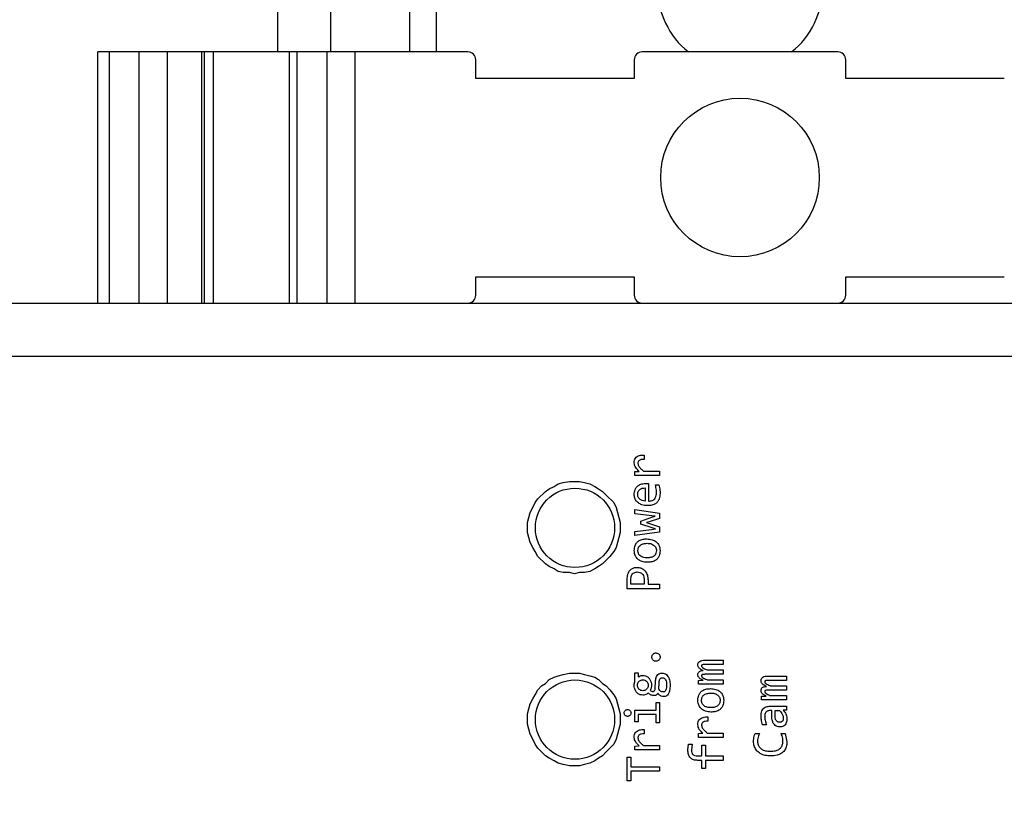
# Model space of a CAD drawing. Header units: millimetres. Extents: x 0 to 420, y 0 to 297.
# Tile 92 of 138: x 199.99 to 207.44, y 173.44 to 179.31. Entities that reach past the tile are written whole.
import ezdxf

# ---------------------------------------------------------------- set-up
doc = ezdxf.new("R2010")
doc.units = ezdxf.units.MM
doc.styles.add('SLDTEXTSTYLE0', font='TXT', dxfattribs={"width": 0.75})
doc.dimstyles.new('SLDDIMSTYLE0', dxfattribs={"dimtxt": 3.5, "dimasz": 3.302, "dimexe": 0, "dimexo": 0.0625, "dimgap": 0.875, "dimtad": 1, "dimlfac": 5, "dimrnd": 1e-09, "dimzin": 12, "dimdsep": 46, "dimtxsty": 'SLDTEXTSTYLE0', "dimsah": 1, "dimcen": 0.09, "dimadec": 0, "dimazin": 3, "dimtfac": 1, "dimtofl": 0, "dimtmove": 0, "dimatfit": 3, "dimfxl": 1, "dimfrac": 2, "dimtolj": 1, "dimtzin": 12, "dimarcsym": 0})

# ---------------------------------------------------------------- blocks, each defined once
blk = doc.blocks.new('_D_5')
at = {"color": 7, "linetype": 'Continuous', "lineweight": 18}
for p, q in [((186.436, 221.3553), (271.0027, 221.3553)), ((270.0027, 160.1553), (270.0027, 221.3553)), ((186.436, 160.1553), (271.0027, 160.1553))]:
    blk.add_line(p, q, dxfattribs=at)
for points in [[(270.0027, 221.3553), (269.4947, 218.0533), (270.5107, 218.0533)], [(270.0027, 160.1553), (270.5107, 163.4573), (269.4947, 163.4573)]]:
    blk.add_solid(points, dxfattribs=at)
at = {"color": 7, "linetype": 'Continuous', "lineweight": 18, "insert": (265.491, 186.8762), "char_height": 3.5, "attachment_point": 1, "rotation": 90, "style": 'SLDTEXTSTYLE0'}
blk.add_mtext('306', dxfattribs=at)

msp = doc.modelspace()

# ---------------------------------------------------------------- linework, layer by layer
at = {"color": 7, "linetype": 'Continuous', "lineweight": 25}
for p, q in [((201.936, 182.4623), (201.936, 179.0623)), ((202.936, 182.4623), (202.936, 179.0623)), ((200.576, 177.1623), (200.576, 179.0623)), ((200.6639, 179.0623), (200.576, 179.0623)), ((200.6639, 177.1623), (200.6639, 179.0623)), ((200.8903, 179.0623), (200.6639, 179.0623)), ((200.8903, 177.1623), (200.8903, 179.0623)), ((201.1043, 179.0623), (200.8903, 179.0623)), ((201.1043, 177.1623), (201.1043, 179.0623)), ((201.3626, 179.0623), (201.1043, 179.0623)), ((201.3626, 177.1623), (201.3626, 179.0623)), ((201.3843, 179.0623), (201.3626, 179.0623)), ((201.3843, 177.1623), (201.3843, 179.0623)), ((201.4489, 179.0623), (201.3843, 179.0623)), ((201.4489, 179.0623), (201.4489, 177.1623)), ((202.0232, 179.0623), (201.4489, 179.0623)), ((202.0232, 179.0623), (202.0232, 177.1623)), ((202.0818, 179.0623), (202.0232, 179.0623)), ((202.0818, 179.0623), (202.0818, 177.1623)), ((202.3082, 179.0623), (202.0818, 179.0623)), ((202.3082, 179.0623), (202.3082, 177.1623)), ((202.5203, 179.0623), (202.3082, 179.0623)), ((202.5203, 179.0623), (202.5203, 177.1623)), ((203.376, 179.0623), (202.5203, 179.0623)), ((206.176, 179.0623), (204.696, 179.0623)), ((203.436, 178.8623), (203.436, 179.0023)), ((204.636, 179.0023), (204.636, 178.8623)), ((206.236, 178.8623), (206.236, 179.0023)), ((204.636, 178.8623), (203.436, 178.8623)), ((207.436, 178.8623), (206.236, 178.8623)), ((203.436, 177.3623), (204.636, 177.3623)), ((203.436, 177.2223), (203.436, 177.3623)), ((204.636, 177.3623), (204.636, 177.2223)), ((206.236, 177.3623), (207.436, 177.3623)), ((206.236, 177.2223), (206.236, 177.3623)), ((193.892, 177.1623), (215.8626, 177.1623)), ((193.892, 176.7623), (215.8626, 176.7623)), ((204.7111, 176.0134), (204.7111, 175.9804)), ((204.639, 175.8883), (204.6739, 175.8891)), ((204.639, 175.8583), (204.639, 175.8883)), ((204.8279, 175.8583), (204.639, 175.8583)), ((204.7067, 175.8913), (204.8279, 175.8913)), ((204.8279, 175.8913), (204.8279, 175.8583)), ((203.9918, 175.7574), (204.0302, 175.7763)), ((204.0302, 175.7763), (204.059, 175.7953)), ((204.059, 175.7953), (204.0973, 175.8047)), ((204.0973, 175.8047), (204.1453, 175.8142)), ((204.1453, 175.8142), (204.2219, 175.8142)), ((204.2219, 175.8142), (204.2603, 175.8047)), ((204.2603, 175.8047), (204.2987, 175.7953)), ((204.2987, 175.7953), (204.337, 175.7763)), ((204.337, 175.7763), (204.3658, 175.7574)), ((204.744, 175.7975), (204.744, 175.6646)), ((204.7957, 175.788), (204.8226, 175.788)), ((203.9055, 175.6817), (203.9631, 175.7385)), ((203.9631, 175.7385), (203.9918, 175.7574)), ((204.3658, 175.7574), (204.3946, 175.7385)), ((204.3946, 175.7385), (204.4233, 175.7101)), ((204.4233, 175.7101), (204.4809, 175.6534)), ((204.7188, 175.764), (204.7188, 175.6646)), ((203.8672, 175.6155), (203.8863, 175.6534)), ((203.8863, 175.6534), (203.9055, 175.6817)), ((204.4809, 175.6534), (204.5, 175.6155)), ((203.8384, 175.5398), (203.848, 175.5777)), ((203.848, 175.5777), (203.8672, 175.6155)), ((204.5, 175.6155), (204.5096, 175.5777)), ((204.5096, 175.5777), (204.5192, 175.5398)), ((204.639, 175.6015), (204.8279, 175.574)), ((204.639, 175.5691), (204.639, 175.6015)), ((204.7684, 175.5544), (204.639, 175.5691)), ((204.7949, 175.5517), (204.7684, 175.5544)), ((204.77, 175.5431), (204.7949, 175.5517)), ((204.8279, 175.574), (204.8279, 175.5343)), ((203.8288, 175.502), (203.8384, 175.5398)), ((203.8288, 175.4263), (203.8288, 175.502)), ((204.5192, 175.5398), (204.5288, 175.502)), ((204.5288, 175.502), (204.5288, 175.4263)), ((204.686, 175.5136), (204.77, 175.5431)), ((204.686, 175.49), (204.686, 175.5136)), ((204.7711, 175.4625), (204.686, 175.49)), ((204.7488, 175.507), (204.7296, 175.5017)), ((204.7296, 175.5017), (204.7499, 175.4953)), ((204.8279, 175.5343), (204.7488, 175.507)), ((204.7499, 175.4953), (204.8279, 175.4691)), ((204.8279, 175.4691), (204.8279, 175.4305)), ((203.8384, 175.3885), (203.8288, 175.4263)), ((204.5288, 175.4263), (204.5192, 175.3885)), ((204.639, 175.4354), (204.7673, 175.451)), ((204.639, 175.4034), (204.639, 175.4354)), ((204.8279, 175.4305), (204.639, 175.4034)), ((204.7673, 175.451), (204.796, 175.4545)), ((204.796, 175.4545), (204.7711, 175.4625)), ((203.848, 175.3506), (203.8384, 175.3885)), ((203.8672, 175.3128), (203.848, 175.3506)), ((204.5096, 175.3506), (204.5, 175.3128)), ((204.5192, 175.3885), (204.5096, 175.3506)), ((203.8863, 175.2844), (203.8672, 175.3128)), ((203.9055, 175.2466), (203.8863, 175.2844)), ((203.9631, 175.1898), (203.9055, 175.2466)), ((204.4521, 175.2466), (204.4233, 175.2182)), ((204.4809, 175.2844), (204.4521, 175.2466)), ((204.5, 175.3128), (204.4809, 175.2844)), ((203.9918, 175.1709), (203.9631, 175.1898)), ((204.0302, 175.152), (203.9918, 175.1709)), ((204.3658, 175.1709), (204.337, 175.152)), ((204.3946, 175.1898), (204.3658, 175.1709)), ((204.4233, 175.2182), (204.3946, 175.1898)), ((204.059, 175.1331), (204.0302, 175.152)), ((204.0973, 175.1236), (204.059, 175.1331)), ((204.1453, 175.1236), (204.0973, 175.1236)), ((204.1836, 175.1142), (204.1453, 175.1236)), ((204.2219, 175.1236), (204.1836, 175.1142)), ((204.2603, 175.1236), (204.2219, 175.1236)), ((204.2987, 175.1331), (204.2603, 175.1236)), ((204.337, 175.152), (204.2987, 175.1331)), ((204.582, 175.0021), (204.582, 175.0713)), ((204.6097, 175.0356), (204.6097, 175.07)), ((204.7111, 175.0356), (204.6097, 175.0356)), ((204.7111, 175.0669), (204.7111, 175.0356)), ((204.7398, 175.066), (204.7398, 175.0356)), ((204.7398, 175.0356), (204.8279, 175.0356)), ((204.8279, 175.0356), (204.8279, 175.0021)), ((204.8279, 175.0021), (204.582, 175.0021)), ((205.1721, 174.4616), (205.3096, 174.4616)), ((205.3096, 174.4287), (205.1738, 174.4287)), ((205.3096, 174.4616), (205.3096, 174.4287)), ((204.059, 174.3429), (204.0973, 174.3525)), ((204.0973, 174.3525), (204.1453, 174.3621)), ((204.1453, 174.3621), (204.2219, 174.3621)), ((204.2219, 174.3621), (204.2603, 174.3525)), ((204.2603, 174.3525), (204.2987, 174.3429)), ((204.639, 174.3647), (204.6657, 174.3647)), ((204.639, 174.2962), (204.639, 174.3647)), ((204.6657, 174.3647), (204.6657, 174.3345)), ((205.3096, 174.3547), (205.1773, 174.3547)), ((205.1881, 174.3875), (205.3096, 174.3875)), ((205.3096, 174.3875), (205.3096, 174.3547)), ((203.9343, 174.2662), (203.9631, 174.2854)), ((203.9631, 174.2854), (203.9918, 174.3142)), ((203.9918, 174.3142), (204.0302, 174.3334)), ((204.0302, 174.3334), (204.059, 174.3429)), ((204.2987, 174.3429), (204.337, 174.3334)), ((204.337, 174.3334), (204.3658, 174.3142)), ((204.3658, 174.3142), (204.3946, 174.2854)), ((204.3946, 174.2854), (204.4233, 174.2662)), ((204.7944, 174.2497), (204.7962, 174.2992)), ((204.8228, 174.2415), (204.8246, 174.2909)), ((205.1207, 174.308), (205.1566, 174.3095)), ((205.1207, 174.2806), (205.1207, 174.308)), ((205.3096, 174.2806), (205.1207, 174.2806)), ((205.1881, 174.3135), (205.3096, 174.3135)), ((205.3096, 174.3135), (205.3096, 174.2806)), ((205.6503, 174.3416), (205.7878, 174.3416)), ((205.7878, 174.3087), (205.6521, 174.3087)), ((205.7878, 174.3416), (205.7878, 174.3087)), ((203.8863, 174.1991), (203.9055, 174.2375)), ((203.9055, 174.2375), (203.9343, 174.2662)), ((204.4233, 174.2662), (204.4521, 174.2375)), ((204.4521, 174.2375), (204.4809, 174.1991)), ((205.7878, 174.2347), (205.6556, 174.2347)), ((205.6664, 174.2675), (205.7878, 174.2675)), ((205.7878, 174.2675), (205.7878, 174.2347)), ((203.8384, 174.0936), (203.848, 174.132)), ((203.848, 174.132), (203.8672, 174.1703)), ((203.8672, 174.1703), (203.8863, 174.1991)), ((204.4809, 174.1991), (204.5, 174.1703)), ((204.5, 174.1703), (204.5096, 174.132)), ((204.5096, 174.132), (204.5192, 174.0936)), ((204.8006, 174.1401), (204.8279, 174.1401)), ((204.8006, 174.0839), (204.8006, 174.1401)), ((204.8279, 174.1401), (204.8279, 173.9887)), ((205.5989, 174.188), (205.6349, 174.1895)), ((205.5989, 174.1606), (205.5989, 174.188)), ((205.7878, 174.1606), (205.5989, 174.1606)), ((205.6664, 174.1935), (205.7878, 174.1935)), ((205.7878, 174.1935), (205.7878, 174.1606)), ((203.8288, 174.0553), (203.8384, 174.0936)), ((203.8288, 173.9786), (203.8288, 174.0553)), ((204.5192, 174.0936), (204.5288, 174.0553)), ((204.5288, 174.0553), (204.5288, 173.9786)), ((204.639, 174.0839), (204.8006, 174.0839)), ((204.639, 173.9949), (204.639, 174.0839)), ((205.6576, 174.1126), (205.7878, 174.1126)), ((205.6767, 174.0797), (205.6602, 174.0797)), ((205.6767, 174.0405), (205.6767, 174.0797)), ((205.7019, 174.0381), (205.7019, 174.0797)), ((205.7019, 174.0797), (205.7354, 174.0797)), ((205.7878, 174.0833), (205.7625, 174.0826)), ((205.7878, 174.1126), (205.7878, 174.0833)), ((203.8384, 173.9402), (203.8288, 173.9786)), ((204.5288, 173.9786), (204.5192, 173.9402)), ((204.6662, 173.9949), (204.639, 173.9949)), ((204.6662, 174.0509), (204.6662, 173.9949)), ((204.8006, 174.0509), (204.6662, 174.0509)), ((204.8006, 173.9887), (204.8006, 174.0509)), ((204.8279, 173.9887), (204.8006, 173.9887)), ((205.1928, 174.0327), (205.1928, 173.9996)), ((203.848, 173.9018), (203.8384, 173.9402)), ((204.5192, 173.9402), (204.5096, 173.9018)), ((204.7111, 173.9374), (204.7111, 173.9043)), ((205.1207, 173.9075), (205.1555, 173.9084)), ((205.1207, 173.8776), (205.1207, 173.9075)), ((205.1884, 173.9106), (205.3096, 173.9106)), ((205.3096, 173.9106), (205.3096, 173.8776)), ((205.5507, 173.907), (205.5835, 173.907)), ((205.6369, 173.9726), (205.6073, 173.9726)), ((205.747, 173.907), (205.7786, 173.907)), ((205.7786, 173.907), (205.7909, 173.845)), ((203.8672, 173.8635), (203.848, 173.9018)), ((203.8863, 173.8251), (203.8672, 173.8635)), ((204.5, 173.8635), (204.4809, 173.8251)), ((204.5096, 173.9018), (204.5, 173.8635)), ((205.3096, 173.8776), (205.1207, 173.8776)), ((203.9055, 173.7964), (203.8863, 173.8251)), ((203.9343, 173.7676), (203.9055, 173.7964)), ((203.9631, 173.7388), (203.9343, 173.7676)), ((204.4233, 173.7676), (204.3946, 173.7388)), ((204.4809, 173.8251), (204.4233, 173.7676)), ((204.639, 173.8122), (204.6739, 173.8131)), ((204.639, 173.7822), (204.639, 173.8122)), ((204.8279, 173.7822), (204.639, 173.7822)), ((204.7067, 173.8153), (204.8279, 173.8153)), ((204.8279, 173.8153), (204.8279, 173.7822)), ((205.0414, 173.7821), (205.046, 173.8255)), ((205.046, 173.8255), (205.0742, 173.8255)), ((205.0742, 173.8255), (205.0687, 173.781)), ((205.148, 173.8198), (205.1754, 173.8198)), ((205.148, 173.7367), (205.148, 173.8198)), ((205.1754, 173.8198), (205.1754, 173.7367)), ((203.9918, 173.7197), (203.9631, 173.7388)), ((204.0302, 173.7005), (203.9918, 173.7197)), ((204.059, 173.6813), (204.0302, 173.7005)), ((204.0973, 173.6717), (204.059, 173.6813)), ((204.2987, 173.6813), (204.2603, 173.6717)), ((204.337, 173.7005), (204.2987, 173.6813)), ((204.3658, 173.7197), (204.337, 173.7005)), ((204.3946, 173.7388), (204.3658, 173.7197)), ((204.582, 173.7282), (204.6106, 173.7282)), ((204.582, 173.5484), (204.582, 173.7282)), ((204.6106, 173.7282), (204.6106, 173.6553)), ((205.115, 173.7367), (205.148, 173.7367)), ((205.148, 173.7034), (205.1167, 173.7034)), ((205.148, 173.6426), (205.148, 173.7034)), ((205.1754, 173.7367), (205.3096, 173.7367)), ((205.1754, 173.7034), (205.1754, 173.6426)), ((205.3096, 173.7034), (205.1754, 173.7034)), ((205.3096, 173.7367), (205.3096, 173.7034)), ((204.1453, 173.6621), (204.0973, 173.6717)), ((204.2219, 173.6621), (204.1453, 173.6621)), ((204.2603, 173.6717), (204.2219, 173.6621)), ((204.6106, 173.6553), (204.8279, 173.6553)), ((204.6106, 173.6213), (204.6106, 173.5484)), ((204.8279, 173.6213), (204.6106, 173.6213)), ((204.8279, 173.6553), (204.8279, 173.6213)), ((205.1754, 173.6426), (205.148, 173.6426)), ((204.6106, 173.5484), (204.582, 173.5484))]:
    msp.add_line(p, q, dxfattribs=at)
at = {"color": 1, "linetype": 'Continuous', "lineweight": 25}
for p, q in [((202.336, 182.4623), (202.336, 179.0623)), ((203.136, 182.4623), (203.136, 179.0623))]:
    msp.add_line(p, q, dxfattribs=at)
at = {"color": 7, "linetype": 'Continuous', "lineweight": 25}
for centre, radius in [((205.436, 178.1123), 0.6), ((204.1873, 175.4623), 0.3), ((204.1873, 174.0123), 0.3)]:
    msp.add_circle(centre, radius, dxfattribs=at)
for centre, radius, start, end in [((205.436, 179.5503), 0.625, 180, 231.33652), ((205.436, 179.5503), 0.625, 308.66348, 0), ((203.376, 179.0023), 0.06, 0, 90), ((204.696, 179.0023), 0.06, 90, 180), ((206.176, 179.0023), 0.06, 0, 90), ((203.376, 177.2223), 0.06, 270, 0), ((204.696, 177.2223), 0.06, 180, 270), ((206.176, 177.2223), 0.06, 270, 0)]:
    msp.add_arc(centre, radius, start, end, dxfattribs=at)
for points, knots in [([(204.6355, 175.955), (204.6359, 175.9618), (204.6367, 175.9741), (204.6446, 175.9904), (204.6574, 176.0028), (204.68, 176.0128), (204.6989, 176.0132), (204.7111, 176.0134)], [0, 0, 0, 0, 0.185001, 0.335076, 0.485491, 0.667255, 1, 1, 1, 1]), ([(204.6739, 175.8891), (204.6638, 175.8983), (204.6492, 175.9117), (204.6374, 175.9356), (204.6362, 175.9484), (204.6355, 175.955)], [0, 0, 0, 0, 0.51364, 0.74771, 1, 1, 1, 1]), ([(204.7111, 175.9804), (204.7037, 175.9803), (204.6926, 175.9802), (204.6789, 175.9761), (204.6707, 175.9704), (204.6656, 175.9628), (204.6639, 175.9557), (204.6638, 175.9516), (204.6637, 175.9502)], [0, 0, 0, 0, 0.346336, 0.519644, 0.662611, 0.806274, 0.934339, 1, 1, 1, 1]), ([(204.6637, 175.9502), (204.6642, 175.9458), (204.6651, 175.9369), (204.6737, 175.922), (204.6877, 175.9068), (204.7003, 175.8965), (204.7067, 175.8913)], [0, 0, 0, 0, 0.174646, 0.352574, 0.671909, 1, 1, 1, 1]), ([(204.6355, 175.7161), (204.6365, 175.7283), (204.6382, 175.7482), (204.6529, 175.7724), (204.673, 175.7884), (204.6977, 175.797), (204.7154, 175.7978), (204.7235, 175.7981)], [0, 0, 0, 0, 0.264734, 0.43632, 0.608279, 0.82306, 1, 1, 1, 1]), ([(204.7235, 175.7981), (204.7269, 175.7981), (204.732, 175.7981), (204.7388, 175.7977), (204.7422, 175.7975), (204.744, 175.7975)], [0, 0, 0, 0, 0.499739, 0.749864, 1, 1, 1, 1]), ([(204.8039, 175.7276), (204.8037, 175.7343), (204.8032, 175.7478), (204.8006, 175.768), (204.7974, 175.7813), (204.7957, 175.788)], [0, 0, 0, 0, 0.327794, 0.662622, 1, 1, 1, 1]), ([(204.8226, 175.788), (204.8242, 175.7815), (204.8274, 175.7685), (204.8305, 175.7467), (204.831, 175.7314), (204.8312, 175.7228)], [0, 0, 0, 0, 0.3035415, 0.6069185, 1, 1, 1, 1]), ([(204.7338, 175.6304), (204.7202, 175.6315), (204.6963, 175.6335), (204.6655, 175.65), (204.6454, 175.6726), (204.6364, 175.6964), (204.6358, 175.7108), (204.6355, 175.7161)], [0, 0, 0, 0, 0.278586, 0.489792, 0.702207, 0.890801, 1, 1, 1, 1]), ([(204.6617, 175.7146), (204.6619, 175.7185), (204.6622, 175.7259), (204.6653, 175.7362), (204.6704, 175.7452), (204.6775, 175.7525), (204.6862, 175.7582), (204.6998, 175.7636), (204.7111, 175.7638), (204.7188, 175.764)], [0, 0, 0, 0, 0.1349082, 0.2577158, 0.3743376, 0.4916279, 0.6113117, 0.7329783, 1, 1, 1, 1]), ([(204.7188, 175.6646), (204.711, 175.6656), (204.6961, 175.6675), (204.6799, 175.6769), (204.6705, 175.6867), (204.6654, 175.6952), (204.6623, 175.7046), (204.6619, 175.7112), (204.6617, 175.7146)], [0, 0, 0, 0, 0.2809043, 0.5298999, 0.6498224, 0.7642713, 0.8790722, 1, 1, 1, 1]), ([(204.8312, 175.7228), (204.8304, 175.7091), (204.829, 175.6873), (204.815, 175.6603), (204.7953, 175.6428), (204.7671, 175.6321), (204.7457, 175.631), (204.7338, 175.6304)], [0, 0, 0, 0, 0.263773, 0.4223849, 0.5819104, 0.7687299, 1, 1, 1, 1]), ([(204.744, 175.6646), (204.753, 175.6652), (204.7676, 175.6663), (204.7853, 175.6766), (204.7967, 175.6903), (204.803, 175.7082), (204.8036, 175.7212), (204.8039, 175.7276)], [0, 0, 0, 0, 0.27161, 0.438405, 0.605533, 0.805115, 1, 1, 1, 1]), ([(204.6355, 175.2923), (204.6366, 175.3051), (204.6383, 175.326), (204.6536, 175.3512), (204.6748, 175.3682), (204.7021, 175.3776), (204.7223, 175.3785), (204.7318, 175.3789)], [0, 0, 0, 0, 0.257558, 0.4228058, 0.5883399, 0.8042555, 1, 1, 1, 1]), ([(204.6633, 175.2904), (204.6638, 175.2972), (204.6648, 175.3092), (204.6734, 175.3244), (204.6869, 175.336), (204.7075, 175.3442), (204.7241, 175.345), (204.7334, 175.3454)], [0, 0, 0, 0, 0.201383, 0.354524, 0.507683, 0.724032, 1, 1, 1, 1]), ([(204.7318, 175.3789), (204.7454, 175.3779), (204.7689, 175.3762), (204.7994, 175.3609), (204.8191, 175.3392), (204.8298, 175.3137), (204.8308, 175.2966), (204.8312, 175.2884)], [0, 0, 0, 0, 0.2677092, 0.463613, 0.660672, 0.837729, 1, 1, 1, 1]), ([(204.7334, 175.3454), (204.7442, 175.3448), (204.7614, 175.3437), (204.7831, 175.3335), (204.7964, 175.3199), (204.8028, 175.3044), (204.8033, 175.2945), (204.8035, 175.2904)], [0, 0, 0, 0, 0.320293, 0.512035, 0.705287, 0.87523, 1, 1, 1, 1]), ([(204.7345, 175.2018), (204.7209, 175.2028), (204.6974, 175.2045), (204.667, 175.2201), (204.6474, 175.2419), (204.6369, 175.2673), (204.636, 175.2843), (204.6355, 175.2923)], [0, 0, 0, 0, 0.26852, 0.46509, 0.662738, 0.841004, 1, 1, 1, 1]), ([(204.7334, 175.2353), (204.7226, 175.2359), (204.7053, 175.237), (204.6836, 175.2472), (204.6703, 175.2608), (204.6639, 175.2763), (204.6635, 175.2862), (204.6633, 175.2904)], [0, 0, 0, 0, 0.320293, 0.512035, 0.705287, 0.87523, 1, 1, 1, 1]), ([(204.8035, 175.2904), (204.8029, 175.2835), (204.802, 175.2716), (204.7934, 175.2564), (204.78, 175.2448), (204.7594, 175.2365), (204.7427, 175.2357), (204.7334, 175.2353)], [0, 0, 0, 0, 0.201285, 0.353807, 0.506253, 0.721751, 1, 1, 1, 1]), ([(204.8312, 175.2884), (204.8302, 175.2756), (204.8285, 175.2548), (204.8131, 175.2296), (204.7919, 175.2127), (204.7645, 175.2031), (204.7442, 175.2022), (204.7345, 175.2018)], [0, 0, 0, 0, 0.256895, 0.42118, 0.585667, 0.801736, 1, 1, 1, 1]), ([(204.582, 175.0713), (204.5828, 175.0848), (204.5841, 175.107), (204.5969, 175.1354), (204.6147, 175.1532), (204.6361, 175.1626), (204.6504, 175.1633), (204.6573, 175.1636)], [0, 0, 0, 0, 0.300132, 0.490544, 0.682646, 0.846269, 1, 1, 1, 1]), ([(204.6097, 175.07), (204.6105, 175.0807), (204.6115, 175.0964), (204.6222, 175.1143), (204.6335, 175.1237), (204.6463, 175.1282), (204.6548, 175.1286), (204.6587, 175.1288)], [0, 0, 0, 0, 0.3652127, 0.5362886, 0.7084504, 0.8647062, 1, 1, 1, 1]), ([(204.6573, 175.1636), (204.6665, 175.1627), (204.6849, 175.1609), (204.7088, 175.147), (204.7272, 175.1248), (204.7384, 175.0969), (204.7393, 175.076), (204.7398, 175.066)], [0, 0, 0, 0, 0.191004, 0.386372, 0.56059, 0.791521, 1, 1, 1, 1]), ([(204.6587, 175.1288), (204.6655, 175.1284), (204.6769, 175.1276), (204.6916, 175.1202), (204.7022, 175.1086), (204.7099, 175.0903), (204.7107, 175.0755), (204.7111, 175.0669)], [0, 0, 0, 0, 0.218843, 0.370116, 0.52182, 0.719892, 1, 1, 1, 1]), ([(204.7686, 174.4848), (204.7689, 174.4882), (204.7696, 174.4951), (204.7748, 174.5044), (204.7826, 174.5116), (204.7916, 174.5156), (204.7976, 174.5159), (204.8001, 174.5161)], [0, 0, 0, 0, 0.205919, 0.418743, 0.634132, 0.845743, 1, 1, 1, 1]), ([(204.8001, 174.5161), (204.8035, 174.5158), (204.8104, 174.5152), (204.8196, 174.5099), (204.8267, 174.5021), (204.8307, 174.4932), (204.8311, 174.4873), (204.8312, 174.4848)], [0, 0, 0, 0, 0.207759, 0.417794, 0.633143, 0.848752, 1, 1, 1, 1]), ([(204.8001, 174.4535), (204.7968, 174.4538), (204.7898, 174.4544), (204.7803, 174.4596), (204.7731, 174.4676), (204.7691, 174.4765), (204.7688, 174.4824), (204.7686, 174.4848)], [0, 0, 0, 0, 0.205634, 0.424863, 0.638617, 0.85327, 1, 1, 1, 1]), ([(204.8312, 174.4848), (204.8309, 174.4814), (204.8303, 174.4745), (204.8251, 174.4652), (204.8172, 174.458), (204.8084, 174.454), (204.8025, 174.4537), (204.8001, 174.4535)], [0, 0, 0, 0, 0.20746, 0.423902, 0.637463, 0.856184, 1, 1, 1, 1]), ([(205.1172, 174.4259), (205.1173, 174.4287), (205.1176, 174.4341), (205.1203, 174.4416), (205.1247, 174.448), (205.1335, 174.4551), (205.1498, 174.4608), (205.164, 174.4613), (205.1721, 174.4616)], [0, 0, 0, 0, 0.1137656, 0.2178362, 0.3190787, 0.4249119, 0.6738918, 1, 1, 1, 1]), ([(205.1582, 174.3827), (205.1521, 174.3855), (205.14, 174.3911), (205.1258, 174.4014), (205.1181, 174.4141), (205.1175, 174.4218), (205.1172, 174.4259)], [0, 0, 0, 0, 0.31626, 0.63575, 0.810014, 1, 1, 1, 1]), ([(205.1738, 174.4287), (205.1691, 174.4287), (205.1622, 174.4286), (205.1536, 174.4273), (205.149, 174.4257), (205.1462, 174.4236), (205.1448, 174.4211), (205.1445, 174.419), (205.1445, 174.4179), (205.1445, 174.4177)], [0, 0, 0, 0, 0.408608, 0.594695, 0.749922, 0.823438, 0.897775, 0.988774, 1, 1, 1, 1]), ([(204.7962, 174.2992), (204.7971, 174.3098), (204.7985, 174.3261), (204.8082, 174.3465), (204.8206, 174.3585), (204.8338, 174.3636), (204.8416, 174.3639), (204.8444, 174.364)], [0, 0, 0, 0, 0.348859, 0.542496, 0.737896, 0.906927, 1, 1, 1, 1]), ([(204.8444, 174.364), (204.8506, 174.3634), (204.8629, 174.3622), (204.879, 174.3528), (204.8932, 174.3366), (204.9051, 174.309), (204.9063, 174.2854), (204.907, 174.2713)], [0, 0, 0, 0, 0.147753, 0.294129, 0.435313, 0.661551, 1, 1, 1, 1]), ([(205.1172, 174.3514), (205.1175, 174.3556), (205.118, 174.3627), (205.123, 174.3714), (205.1305, 174.3776), (205.1425, 174.3821), (205.1523, 174.3824), (205.1582, 174.3827)], [0, 0, 0, 0, 0.213062, 0.357284, 0.501571, 0.70092, 1, 1, 1, 1]), ([(205.1566, 174.3095), (205.1506, 174.3124), (205.1386, 174.3183), (205.1246, 174.3287), (205.1179, 174.3411), (205.1174, 174.3481), (205.1172, 174.3514)], [0, 0, 0, 0, 0.328216, 0.660027, 0.837064, 1, 1, 1, 1]), ([(205.1445, 174.4177), (205.1446, 174.4165), (205.1448, 174.4141), (205.1475, 174.4097), (205.1598, 174.4), (205.1747, 174.394), (205.1866, 174.3883), (205.1881, 174.3875)], [0, 0, 0, 0, 0.065093, 0.130121, 0.275726, 0.908181, 1, 1, 1, 1]), ([(205.1773, 174.3547), (205.1729, 174.3546), (205.1639, 174.3545), (205.1537, 174.3535), (205.1479, 174.3508), (205.1459, 174.349), (205.1447, 174.3465), (205.1446, 174.3446), (205.1445, 174.3435)], [0, 0, 0, 0, 0.352758, 0.707296, 0.788024, 0.848848, 0.909866, 1, 1, 1, 1]), ([(204.6355, 174.2715), (204.6356, 174.2748), (204.6358, 174.2806), (204.6371, 174.2889), (204.6384, 174.2937), (204.639, 174.2962)], [0, 0, 0, 0, 0.400325, 0.698903, 1, 1, 1, 1]), ([(204.6602, 174.2717), (204.6607, 174.2772), (204.6616, 174.2879), (204.67, 174.3011), (204.6812, 174.309), (204.6917, 174.3121), (204.6981, 174.3124), (204.7005, 174.3125)], [0, 0, 0, 0, 0.257691, 0.49677, 0.701332, 0.884982, 1, 1, 1, 1]), ([(204.6657, 174.3345), (204.6701, 174.3373), (204.6791, 174.3431), (204.6913, 174.3453), (204.6983, 174.3455), (204.6999, 174.3455)], [0, 0, 0, 0, 0.427648, 0.86962, 1, 1, 1, 1]), ([(204.6999, 174.3455), (204.7066, 174.345), (204.7212, 174.3439), (204.7405, 174.3334), (204.7558, 174.3158), (204.7644, 174.2945), (204.7654, 174.2788), (204.7658, 174.2717)], [0, 0, 0, 0, 0.182598, 0.392004, 0.576066, 0.806809, 1, 1, 1, 1]), ([(204.7005, 174.3125), (204.7055, 174.312), (204.7153, 174.311), (204.7281, 174.3036), (204.7367, 174.2929), (204.7406, 174.2818), (204.741, 174.2747), (204.7411, 174.2717)], [0, 0, 0, 0, 0.229513, 0.459265, 0.668874, 0.86108, 1, 1, 1, 1]), ([(204.8246, 174.2909), (204.825, 174.2963), (204.8257, 174.3057), (204.8291, 174.3169), (204.8337, 174.3239), (204.839, 174.3276), (204.8441, 174.3289), (204.847, 174.329), (204.848, 174.329)], [0, 0, 0, 0, 0.326689, 0.562418, 0.693304, 0.825359, 0.940816, 1, 1, 1, 1]), ([(204.848, 174.329), (204.8514, 174.3286), (204.8579, 174.3279), (204.8667, 174.3223), (204.8744, 174.3117), (204.8801, 174.2948), (204.8805, 174.281), (204.8808, 174.2735)], [0, 0, 0, 0, 0.142156, 0.270328, 0.422245, 0.684937, 1, 1, 1, 1]), ([(205.1445, 174.3435), (205.1446, 174.3423), (205.1449, 174.3399), (205.1475, 174.3354), (205.1599, 174.3256), (205.1747, 174.3194), (205.1868, 174.3141), (205.1881, 174.3135)], [0, 0, 0, 0, 0.0646171, 0.1289515, 0.276234, 0.9187607, 1, 1, 1, 1]), ([(205.5954, 174.3059), (205.5956, 174.3087), (205.5958, 174.3141), (205.5985, 174.3216), (205.603, 174.3279), (205.6118, 174.3351), (205.6281, 174.3408), (205.6422, 174.3413), (205.6503, 174.3416)], [0, 0, 0, 0, 0.113766, 0.217836, 0.319079, 0.424912, 0.673892, 1, 1, 1, 1]), ([(205.6364, 174.2627), (205.6304, 174.2655), (205.6182, 174.2711), (205.6041, 174.2814), (205.5963, 174.294), (205.5957, 174.3018), (205.5954, 174.3059)], [0, 0, 0, 0, 0.31626, 0.63575, 0.810014, 1, 1, 1, 1]), ([(205.6521, 174.3087), (205.6473, 174.3087), (205.6405, 174.3086), (205.6319, 174.3073), (205.6273, 174.3057), (205.6244, 174.3035), (205.6231, 174.3011), (205.6228, 174.299), (205.6227, 174.2978), (205.6227, 174.2977)], [0, 0, 0, 0, 0.408608, 0.594695, 0.749922, 0.823438, 0.897775, 0.988774, 1, 1, 1, 1]), ([(205.6227, 174.2977), (205.6229, 174.2965), (205.6231, 174.2941), (205.6257, 174.2897), (205.6381, 174.28), (205.6529, 174.2739), (205.6649, 174.2682), (205.6664, 174.2675)], [0, 0, 0, 0, 0.065093, 0.130121, 0.275726, 0.908181, 1, 1, 1, 1]), ([(204.7014, 174.1976), (204.6947, 174.1981), (204.6801, 174.1992), (204.6608, 174.2097), (204.6456, 174.2273), (204.6368, 174.2486), (204.6359, 174.2643), (204.6355, 174.2715)], [0, 0, 0, 0, 0.182576, 0.391956, 0.57598, 0.805124, 1, 1, 1, 1]), ([(204.7005, 174.2307), (204.6958, 174.2312), (204.6861, 174.2321), (204.6736, 174.2393), (204.665, 174.2499), (204.6607, 174.2611), (204.6603, 174.2685), (204.6602, 174.2717)], [0, 0, 0, 0, 0.223184, 0.449183, 0.653842, 0.852778, 1, 1, 1, 1]), ([(204.7411, 174.2717), (204.7406, 174.2659), (204.7397, 174.2558), (204.732, 174.2432), (204.722, 174.2352), (204.711, 174.2312), (204.7038, 174.2309), (204.7005, 174.2307)], [0, 0, 0, 0, 0.264201, 0.465319, 0.667219, 0.849696, 1, 1, 1, 1]), ([(204.742, 174.2126), (204.7387, 174.2101), (204.7309, 174.204), (204.7169, 174.1982), (204.7063, 174.1978), (204.7014, 174.1976)], [0, 0, 0, 0, 0.283377, 0.669334, 1, 1, 1, 1]), ([(204.7834, 174.1932), (204.7781, 174.1938), (204.7655, 174.195), (204.7523, 174.2041), (204.7444, 174.2107), (204.742, 174.2126)], [0, 0, 0, 0, 0.3388129, 0.800468, 1, 1, 1, 1]), ([(204.7658, 174.2717), (204.7655, 174.2664), (204.7651, 174.2572), (204.7622, 174.2441), (204.7587, 174.2368), (204.757, 174.2331)], [0, 0, 0, 0, 0.395845, 0.693539, 1, 1, 1, 1]), ([(204.757, 174.2331), (204.7599, 174.2311), (204.7645, 174.2279), (204.7715, 174.2249), (204.7754, 174.2246), (204.7774, 174.2245)], [0, 0, 0, 0, 0.480428, 0.731526, 1, 1, 1, 1]), ([(204.7774, 174.2245), (204.7789, 174.2247), (204.7818, 174.2249), (204.7861, 174.2274), (204.7903, 174.2322), (204.7936, 174.24), (204.7941, 174.2462), (204.7944, 174.2497)], [0, 0, 0, 0, 0.12976, 0.259708, 0.436283, 0.69412, 1, 1, 1, 1]), ([(204.814, 174.2122), (204.8124, 174.2092), (204.8092, 174.2034), (204.8007, 174.1971), (204.7918, 174.1937), (204.7858, 174.1934), (204.7834, 174.1932)], [0, 0, 0, 0, 0.266833, 0.520607, 0.814721, 1, 1, 1, 1]), ([(204.8581, 174.186), (204.8521, 174.1865), (204.8406, 174.1875), (204.8253, 174.1977), (204.818, 174.2071), (204.814, 174.2122)], [0, 0, 0, 0, 0.332586, 0.6396, 1, 1, 1, 1]), ([(204.8552, 174.2208), (204.8519, 174.2211), (204.8447, 174.2216), (204.8333, 174.2278), (204.8268, 174.2357), (204.8233, 174.2408), (204.8228, 174.2415)], [0, 0, 0, 0, 0.2518113, 0.5361996, 0.9377, 1, 1, 1, 1]), ([(204.8808, 174.2735), (204.8804, 174.2608), (204.88, 174.2443), (204.8712, 174.2277), (204.8649, 174.2227), (204.8597, 174.221), (204.8564, 174.2208), (204.8552, 174.2208)], [0, 0, 0, 0, 0.577853, 0.750513, 0.848261, 0.946233, 1, 1, 1, 1]), ([(204.907, 174.2713), (204.9066, 174.2578), (204.9058, 174.2369), (204.8976, 174.2119), (204.8881, 174.1976), (204.8769, 174.1894), (204.8666, 174.1863), (204.8603, 174.186), (204.8581, 174.186)], [0, 0, 0, 0, 0.366266, 0.56738, 0.711947, 0.826646, 0.94116, 1, 1, 1, 1]), ([(205.1172, 174.1596), (205.1182, 174.1724), (205.12, 174.1933), (205.1353, 174.2185), (205.1565, 174.2355), (205.1838, 174.2449), (205.2039, 174.2458), (205.2135, 174.2463)], [0, 0, 0, 0, 0.257558, 0.422806, 0.58834, 0.804255, 1, 1, 1, 1]), ([(205.1449, 174.1577), (205.1451, 174.1618), (205.1455, 174.1697), (205.1489, 174.1808), (205.1545, 174.1904), (205.1626, 174.1985), (205.1729, 174.2049), (205.1903, 174.2115), (205.2049, 174.2122), (205.215, 174.2128)], [0, 0, 0, 0, 0.122245, 0.23419, 0.341463, 0.450418, 0.570517, 0.699465, 1, 1, 1, 1]), ([(205.2135, 174.2463), (205.2271, 174.2453), (205.2506, 174.2435), (205.281, 174.2282), (205.3007, 174.2065), (205.3115, 174.181), (205.3124, 174.1639), (205.3129, 174.1557)], [0, 0, 0, 0, 0.267709, 0.463613, 0.660672, 0.837729, 1, 1, 1, 1]), ([(205.215, 174.2128), (205.2244, 174.2123), (205.2415, 174.2114), (205.2615, 174.2027), (205.2735, 174.1921), (205.2803, 174.182), (205.2845, 174.1703), (205.2849, 174.162), (205.2851, 174.1577)], [0, 0, 0, 0, 0.277643, 0.511186, 0.634233, 0.751634, 0.871107, 1, 1, 1, 1]), ([(205.5954, 174.2314), (205.5957, 174.2356), (205.5962, 174.2427), (205.6013, 174.2514), (205.6087, 174.2576), (205.6208, 174.262), (205.6305, 174.2624), (205.6364, 174.2627)], [0, 0, 0, 0, 0.213062, 0.357284, 0.501571, 0.70092, 1, 1, 1, 1]), ([(205.6349, 174.1895), (205.6289, 174.1924), (205.6169, 174.1983), (205.6028, 174.2087), (205.5962, 174.2211), (205.5957, 174.228), (205.5954, 174.2314)], [0, 0, 0, 0, 0.3282158, 0.6600271, 0.8370637, 1, 1, 1, 1]), ([(205.6556, 174.2347), (205.6511, 174.2346), (205.6421, 174.2345), (205.6319, 174.2335), (205.6261, 174.2308), (205.6242, 174.229), (205.623, 174.2265), (205.6228, 174.2246), (205.6227, 174.2234)], [0, 0, 0, 0, 0.352758, 0.707296, 0.788024, 0.848848, 0.909866, 1, 1, 1, 1]), ([(205.6227, 174.2234), (205.6229, 174.2223), (205.6231, 174.2199), (205.6258, 174.2154), (205.6382, 174.2056), (205.6529, 174.1994), (205.665, 174.1941), (205.6664, 174.1935)], [0, 0, 0, 0, 0.064617, 0.128952, 0.276234, 0.918761, 1, 1, 1, 1]), ([(205.2161, 174.0691), (205.2026, 174.0701), (205.179, 174.0718), (205.1487, 174.0875), (205.1291, 174.1092), (205.1185, 174.1346), (205.1176, 174.1516), (205.1172, 174.1596)], [0, 0, 0, 0, 0.26852, 0.46509, 0.662738, 0.841004, 1, 1, 1, 1]), ([(205.215, 174.1026), (205.2057, 174.103), (205.1885, 174.1039), (205.1685, 174.1126), (205.1565, 174.1232), (205.1497, 174.1333), (205.1456, 174.145), (205.1452, 174.1533), (205.1449, 174.1577)], [0, 0, 0, 0, 0.277643, 0.511186, 0.634233, 0.751634, 0.871107, 1, 1, 1, 1]), ([(205.2851, 174.1577), (205.2849, 174.1535), (205.2846, 174.1457), (205.2812, 174.1346), (205.2755, 174.1249), (205.2675, 174.1169), (205.2572, 174.1104), (205.2398, 174.1038), (205.2252, 174.1031), (205.215, 174.1026)], [0, 0, 0, 0, 0.122252, 0.2342, 0.341471, 0.45042, 0.570527, 0.699478, 1, 1, 1, 1]), ([(205.3129, 174.1557), (205.3118, 174.1429), (205.3101, 174.1221), (205.2948, 174.0969), (205.2736, 174.08), (205.2462, 174.0704), (205.2259, 174.0695), (205.2161, 174.0691)], [0, 0, 0, 0, 0.256895, 0.42118, 0.585667, 0.801736, 1, 1, 1, 1]), ([(204.5597, 174.0623), (204.5601, 174.0657), (204.5607, 174.0721), (204.566, 174.08), (204.5728, 174.0855), (204.5798, 174.0879), (204.5841, 174.0881), (204.5855, 174.0881)], [0, 0, 0, 0, 0.252032, 0.466116, 0.681612, 0.896915, 1, 1, 1, 1]), ([(204.5855, 174.0365), (204.5821, 174.0369), (204.5757, 174.0376), (204.5678, 174.0428), (204.5624, 174.0497), (204.5599, 174.0566), (204.5598, 174.0609), (204.5597, 174.0623)], [0, 0, 0, 0, 0.252032, 0.466116, 0.681612, 0.896915, 1, 1, 1, 1]), ([(204.5855, 174.0881), (204.5889, 174.0877), (204.5953, 174.087), (204.6032, 174.0818), (204.6086, 174.0749), (204.6111, 174.068), (204.6112, 174.0637), (204.6113, 174.0623)], [0, 0, 0, 0, 0.2523573, 0.4681927, 0.6824058, 0.8965508, 1, 1, 1, 1]), ([(204.6113, 174.0623), (204.6109, 174.0589), (204.6103, 174.0526), (204.605, 174.0447), (204.5982, 174.0393), (204.5912, 174.0368), (204.5869, 174.0366), (204.5855, 174.0365)], [0, 0, 0, 0, 0.252113, 0.466266, 0.68196, 0.893256, 1, 1, 1, 1]), ([(205.5954, 174.0388), (205.5963, 174.0525), (205.5975, 174.0724), (205.6108, 174.0949), (205.6248, 174.1061), (205.6412, 174.1118), (205.6522, 174.1123), (205.6576, 174.1126)], [0, 0, 0, 0, 0.370367, 0.534357, 0.699215, 0.852651, 1, 1, 1, 1]), ([(205.6602, 174.0797), (205.6552, 174.0793), (205.6465, 174.0786), (205.6356, 174.0721), (205.6279, 174.0628), (205.6238, 174.0503), (205.6234, 174.041), (205.6232, 174.0363)], [0, 0, 0, 0, 0.229439, 0.401197, 0.573085, 0.781096, 1, 1, 1, 1]), ([(205.7354, 174.0797), (205.7434, 174.0699), (205.7544, 174.0563), (205.7625, 174.0361), (205.7634, 174.0272), (205.7638, 174.0231)], [0, 0, 0, 0, 0.583986, 0.811533, 1, 1, 1, 1]), ([(205.7625, 174.0826), (205.767, 174.0777), (205.778, 174.0656), (205.7891, 174.0432), (205.7905, 174.0257), (205.7911, 174.0178)], [0, 0, 0, 0, 0.276395, 0.676022, 1, 1, 1, 1]), ([(205.1172, 173.9743), (205.1176, 173.9811), (205.1184, 173.9933), (205.1262, 174.0096), (205.139, 174.0221), (205.1616, 174.0321), (205.1805, 174.0325), (205.1928, 174.0327)], [0, 0, 0, 0, 0.185001, 0.335076, 0.485491, 0.667255, 1, 1, 1, 1]), ([(205.1928, 173.9996), (205.1853, 173.9996), (205.1742, 173.9995), (205.1605, 173.9953), (205.1523, 173.9896), (205.1473, 173.9821), (205.1456, 173.975), (205.1454, 173.9709), (205.1454, 173.9695)], [0, 0, 0, 0, 0.3463358, 0.5196443, 0.6626109, 0.8062739, 0.9343391, 1, 1, 1, 1]), ([(205.6073, 173.9726), (205.6052, 173.979), (205.6011, 173.9917), (205.5966, 174.0138), (205.5959, 174.0296), (205.5954, 174.0388)], [0, 0, 0, 0, 0.296762, 0.59362, 1, 1, 1, 1]), ([(205.6232, 174.0363), (205.6235, 174.0296), (205.624, 174.0163), (205.6287, 173.9948), (205.6339, 173.9806), (205.6369, 173.9726)], [0, 0, 0, 0, 0.306039, 0.612043, 1, 1, 1, 1]), ([(205.7373, 173.9568), (205.7305, 173.9573), (205.7181, 173.9582), (205.7019, 173.9673), (205.6889, 173.9816), (205.6783, 174.0065), (205.6773, 174.0274), (205.6767, 174.0405)], [0, 0, 0, 0, 0.1737188, 0.318793, 0.4635629, 0.6651493, 1, 1, 1, 1]), ([(205.7362, 173.9914), (205.7337, 173.9915), (205.7288, 173.9917), (205.7219, 173.9939), (205.7159, 173.9974), (205.7108, 174.0026), (205.7068, 174.0093), (205.7026, 174.0211), (205.7022, 174.0311), (205.7019, 174.0381)], [0, 0, 0, 0, 0.116516, 0.223436, 0.326257, 0.43112, 0.549887, 0.681582, 1, 1, 1, 1]), ([(205.7638, 174.0231), (205.7635, 174.0182), (205.7631, 174.0113), (205.7594, 174.0031), (205.7559, 173.9986), (205.7517, 173.9953), (205.7454, 173.9921), (205.74, 173.9917), (205.7362, 173.9914)], [0, 0, 0, 0, 0.3043981, 0.4345659, 0.5575933, 0.6630111, 0.7689963, 1, 1, 1, 1]), ([(205.7911, 174.0178), (205.7904, 174.0072), (205.7892, 173.9912), (205.7781, 173.9726), (205.7657, 173.9625), (205.7514, 173.9575), (205.7419, 173.957), (205.7373, 173.9568)], [0, 0, 0, 0, 0.3404379, 0.514985, 0.690695, 0.8509601, 1, 1, 1, 1]), ([(204.6355, 173.879), (204.6359, 173.8857), (204.6367, 173.898), (204.6446, 173.9143), (204.6574, 173.9267), (204.68, 173.9367), (204.6989, 173.9371), (204.7111, 173.9374)], [0, 0, 0, 0, 0.185001, 0.335076, 0.485491, 0.667255, 1, 1, 1, 1]), ([(204.7111, 173.9043), (204.7037, 173.9043), (204.6926, 173.9042), (204.6789, 173.9), (204.6707, 173.8943), (204.6656, 173.8867), (204.6639, 173.8796), (204.6638, 173.8755), (204.6637, 173.8741)], [0, 0, 0, 0, 0.346336, 0.519644, 0.662611, 0.806274, 0.934339, 1, 1, 1, 1]), ([(205.1555, 173.9084), (205.1455, 173.9176), (205.1309, 173.9309), (205.1191, 173.9549), (205.1178, 173.9677), (205.1172, 173.9743)], [0, 0, 0, 0, 0.51364, 0.74771, 1, 1, 1, 1]), ([(205.1454, 173.9695), (205.1458, 173.9651), (205.1467, 173.9562), (205.1553, 173.9413), (205.1694, 173.926), (205.182, 173.9158), (205.1884, 173.9106)], [0, 0, 0, 0, 0.174646, 0.352574, 0.671909, 1, 1, 1, 1]), ([(205.5388, 173.847), (205.539, 173.8537), (205.5394, 173.8672), (205.5431, 173.8875), (205.5481, 173.9004), (205.5507, 173.907)], [0, 0, 0, 0, 0.325589, 0.65904, 1, 1, 1, 1]), ([(205.5835, 173.907), (205.5806, 173.9009), (205.5747, 173.8888), (205.5694, 173.8689), (205.5688, 173.8551), (205.5685, 173.8481)], [0, 0, 0, 0, 0.3271162, 0.6582809, 1, 1, 1, 1]), ([(205.7609, 173.8488), (205.7606, 173.8555), (205.7601, 173.8688), (205.7552, 173.8885), (205.7498, 173.9007), (205.747, 173.907)], [0, 0, 0, 0, 0.33266, 0.662483, 1, 1, 1, 1]), ([(204.6739, 173.8131), (204.6638, 173.8222), (204.6492, 173.8356), (204.6374, 173.8596), (204.6362, 173.8723), (204.6355, 173.879)], [0, 0, 0, 0, 0.51364, 0.74771, 1, 1, 1, 1]), ([(204.6637, 173.8741), (204.6642, 173.8697), (204.6651, 173.8608), (204.6737, 173.846), (204.6877, 173.8307), (204.7003, 173.8205), (204.7067, 173.8153)], [0, 0, 0, 0, 0.1746461, 0.3525736, 0.6719093, 1, 1, 1, 1]), ([(205.6675, 173.737), (205.6541, 173.7377), (205.6271, 173.7391), (205.5906, 173.7525), (205.562, 173.7753), (205.5444, 173.8046), (205.5391, 173.8299), (205.5388, 173.8439), (205.5388, 173.847)], [0, 0, 0, 0, 0.211297, 0.423689, 0.600791, 0.778247, 0.951252, 1, 1, 1, 1]), ([(205.5685, 173.8481), (205.5693, 173.8391), (205.5707, 173.8228), (205.5829, 173.802), (205.602, 173.7856), (205.6301, 173.7743), (205.6525, 173.7731), (205.6646, 173.7725)], [0, 0, 0, 0, 0.194649, 0.353495, 0.512198, 0.736833, 1, 1, 1, 1]), ([(205.6646, 173.7725), (205.6781, 173.7731), (205.7006, 173.7741), (205.7286, 173.7848), (205.7467, 173.7999), (205.7582, 173.8205), (205.7608, 173.8378), (205.7609, 173.8477), (205.7609, 173.8488)], [0, 0, 0, 0, 0.288237, 0.480419, 0.632742, 0.78547, 0.977578, 1, 1, 1, 1]), ([(205.7909, 173.845), (205.79, 173.8315), (205.7885, 173.8077), (205.7729, 173.7767), (205.7488, 173.7543), (205.7124, 173.7392), (205.6839, 173.7378), (205.6675, 173.737)], [0, 0, 0, 0, 0.21674, 0.380026, 0.543718, 0.73666, 1, 1, 1, 1]), ([(205.1167, 173.7034), (205.1055, 173.7041), (205.0894, 173.7051), (205.0707, 173.7139), (205.0597, 173.7227), (205.0513, 173.7342), (205.0429, 173.7538), (205.042, 173.7704), (205.0414, 173.7821)], [0, 0, 0, 0, 0.267531, 0.382591, 0.492145, 0.602862, 0.721215, 1, 1, 1, 1]), ([(205.0687, 173.781), (205.0691, 173.7744), (205.0697, 173.765), (205.0749, 173.754), (205.08, 173.7475), (205.0868, 173.7426), (205.0983, 173.7376), (205.1081, 173.7371), (205.115, 173.7367)], [0, 0, 0, 0, 0.267415, 0.382442, 0.491985, 0.602714, 0.721101, 1, 1, 1, 1])]:
    msp.add_open_spline(points, degree=3, knots=knots, dxfattribs=at)

# ---------------------------------------------------------------- dimensions: what is measured, and where the dimension line sits
at = {"color": 7, "linetype": 'Continuous', "lineweight": 18}
dim = msp.add_linear_dim(base=(270.0027, 221.3553), p1=(185.436, 160.1553), p2=(185.436, 221.3553), angle=90, dimstyle='SLDDIMSTYLE0', dxfattribs=at)
dim.commit()
dim.dimension.update_dxf_attribs({"geometry": '_D_5', "text_midpoint": (270.0027, 190.7553), "dimtype": 160})

doc.saveas('drawing.dxf')
